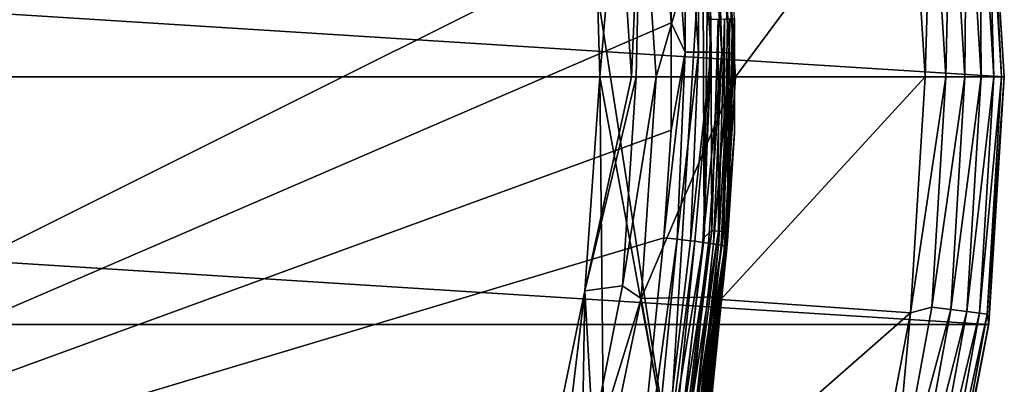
# Model space of a CAD drawing. Header units: metres. Extents: x -25 to 33, y -129 to 30.
# Tile 69 of 84: x 12.45 to 24.9, y -3.88 to 0.72. Entities that reach past the tile are written whole.
import ezdxf

# ---------------------------------------------------------------- set-up
doc = ezdxf.new("R2010")
doc.units = ezdxf.units.M
doc.layers.add('solid_BIDET-ACTIVO_SW0001', color=7, linetype='CONTINUOUS')

msp = doc.modelspace()

# ---------------------------------------------------------------- linework, layer by layer
at = {"layer": 'solid_BIDET-ACTIVO_SW0001'}
for points in [[(-24.701914, 3.130453, 9), (24.9, 0, 9), (-24.9, 0, 9)], [(-24.701914, 3.130453, 9), (24.701902, 3.130533, 9), (24.9, 0, 9)], [(24.684895, 2.997289, 13.257808), (24.866196, 0, 13.257808), (24.703655, 3.120798, 13)], [(24.701902, 3.130533, 9), (24.9, 0, 13), (24.9, 0, 9)], [(24.703655, 3.120798, 13), (24.9, 0, 13), (24.701902, 3.130533, 9)], [(24.703655, 3.120798, 13), (24.866196, 0, 13.257808), (24.9, 0, 13)], [(24.684895, 2.997289, 13.257808), (24.585842, 2.985262, 13.49932), (24.766418, 0, 13.49932)], [(24.684895, 2.997289, 13.257808), (24.766418, 0, 13.49932), (24.866196, 0, 13.257808)], [(21.314619, 2.814276, 14), (21.5, 0, 14), (23.714027, 2.980985, 14)], [(21.5, 0, 14), (23.9, 0, 14), (23.714027, 2.980985, 14)], [(23.982674, 2.912024, 13.965926), (23.714027, 2.980985, 14), (23.9, 0, 14)], [(23.982674, 2.912024, 13.965926), (23.9, 0, 14), (24.158819, 0, 13.965926)], [(24.222322, 2.941122, 13.865894), (23.982674, 2.912024, 13.965926), (24.158819, 0, 13.965926)], [(24.222322, 2.941122, 13.865894), (24.158819, 0, 13.965926), (24.400227, 0, 13.865894)], [(24.428061, 2.966104, 13.706737), (24.222322, 2.941122, 13.865894), (24.400227, 0, 13.865894)], [(24.428061, 2.966104, 13.706737), (24.400227, 0, 13.865894), (24.607477, 0, 13.706737)], [(24.585842, 2.985262, 13.49932), (24.428061, 2.966104, 13.706737), (24.607477, 0, 13.706737)], [(24.585842, 2.985262, 13.49932), (24.607477, 0, 13.706737), (24.766418, 0, 13.49932)], [(20.307232, 2.800897, 104), (20.014822, 2.635001, 106.319153), (20.187529, 0, 106.319153)], [(20.243784, 0, 106.018234), (20.307232, 2.800897, 104), (20.187529, 0, 106.319153)], [(20.243784, 0, 106.018234), (20.5, 0, 104), (20.307232, 2.800897, 104)], [(21.314629, 2.814207, 104), (20.307232, 2.800897, 104), (20.5, 0, 104)], [(21.5, 0, 104), (21.314629, 2.814207, 104), (20.5, 0, 104)], [(21.5, 0, 104), (21.5, 0, 14), (21.314619, 2.814276, 14)], [(21.5, 0, 104), (21.314619, 2.814276, 14), (21.314629, 2.814207, 104)], [(19.755627, 1.056534, 108), (19.783859, 0, 108), (20.014822, 2.635001, 106.319153)], [(19.783859, 0, 108), (20.187529, 0, 106.319153), (20.014822, 2.635001, 106.319153)], [(20.697477, 2.67318, 135.806335), (20.601532, 2.03639, 135.84935), (20.689005, 0.684573, 135.906418)], [(20.863894, 0.31289, 135.905334), (20.697477, 2.67318, 135.806335), (20.689005, 0.684573, 135.906418)], [(20.865593, 2.692371, 135.749344), (20.697477, 2.67318, 135.806335), (20.863894, 0.31289, 135.905334)], [(21.033808, 0.31266, 135.848816), (20.865593, 2.692371, 135.749344), (20.863894, 0.31289, 135.905334)], [(21.022911, 2.708567, 135.651749), (20.865593, 2.692371, 135.749344), (21.033808, 0.31266, 135.848816)], [(21.155401, 2.720166, 135.518311), (21.022911, 2.708567, 135.651749), (21.192749, 0.310478, 135.751419)], [(21.192749, 0.310478, 135.751419), (21.022911, 2.708567, 135.651749), (21.033808, 0.31266, 135.848816)], [(21.252306, 2.726228, 135.359879), (21.155401, 2.720166, 135.518311), (21.326445, 0.306362, 135.617889)], [(21.326445, 0.306362, 135.617889), (21.155401, 2.720166, 135.518311), (21.192749, 0.310478, 135.751419)], [(21.308912, 2.726714, 135.190598), (21.252306, 2.726228, 135.359879), (21.423973, 0.300651, 135.459137)], [(21.423973, 0.300651, 135.459137), (21.252306, 2.726228, 135.359879), (21.326445, 0.306362, 135.617889)], [(21.480585, 0.293909, 135.289444), (21.393021, 2.14212, 135.047516), (21.308912, 2.726714, 135.190598)], [(21.480585, 0.293909, 135.289444), (21.308912, 2.726714, 135.190598), (21.423973, 0.300651, 135.459137)], [(20.659338, -4.751601, 108), (19.755627, 1.056534, 108), (21.0898, 2.158789, 108)], [(21.103172, -2.029966, 108), (20.659338, -4.751601, 108), (21.0898, 2.158789, 108)], [(21.103172, -2.029966, 108), (21.0898, 2.158789, 108), (21.150757, 1.444128, 108)], [(21.480585, 0.293909, 135.289444), (21.487328, 0.738106, 135.104538), (21.393021, 2.14212, 135.047516)], [(-0.04595, 1.337608, 135.848923), (0.278792, -8.116108, 136.323303), (20.601532, 2.03639, 135.84935)], [(0.278792, -8.116108, 136.323303), (20.689005, 0.684573, 135.906418), (20.601532, 2.03639, 135.84935)], [(21.103172, -2.029966, 108), (21.150757, 1.444128, 108), (21.187504, 0.727807, 108)], [(20.659338, -4.751601, 108), (19.783859, 0, 108), (19.755627, 1.056534, 108)], [(0.278792, -8.116108, 136.323303), (20.686722, -0.671881, 135.967117), (20.689005, 0.684573, 135.906418)], [(20.863894, 0.31289, 135.905334), (20.689005, 0.684573, 135.906418), (20.686722, -0.671881, 135.967117)], [(21.20397, -1.941885, 108.014687), (21.103172, -2.029966, 108), (21.187504, 0.727807, 108)], [(21.20397, -1.941885, 108.014687), (21.187504, 0.727807, 108), (21.280153, 0.730989, 108.014687)], [(21.287329, -1.949519, 108.05735), (21.20397, -1.941885, 108.014687), (21.280153, 0.730989, 108.014687)], [(21.287329, -1.949519, 108.05735), (21.280153, 0.730989, 108.014687), (21.363811, 0.733863, 108.05735)], [(21.353456, -1.955575, 108.123817), (21.287329, -1.949519, 108.05735), (21.363811, 0.733863, 108.05735)], [(21.353456, -1.955575, 108.123817), (21.399511, 0.735089, 108.087868), (21.430176, 0.736143, 108.123817)], [(21.395866, -1.959459, 108.207565), (21.353456, -1.955575, 108.123817), (21.430176, 0.736143, 108.123817)], [(21.353456, -1.955575, 108.123817), (21.363811, 0.733863, 108.05735), (21.399511, 0.735089, 108.087868)], [(21.395866, -1.959459, 108.207565), (21.430176, 0.736143, 108.123817), (21.464504, 0.737322, 108.185196)], [(21.395866, -1.959459, 108.207565), (21.464504, 0.737322, 108.185196), (21.400175, -2.069426, 108.300003)], [(21.400175, -2.069426, 108.300003), (21.464504, 0.737322, 108.185196), (21.487328, 0.738106, 108.300003)], [(21.400175, -2.069426, 108.300003), (21.487328, 0.738106, 108.300003), (21.488333, -0.708202, 135.166733)], [(21.488333, -0.708202, 135.166733), (21.487328, 0.738106, 135.104538), (21.480585, 0.293909, 135.289444)], [(21.488333, -0.708202, 135.166733), (21.487328, 0.738106, 108.300003), (21.487328, 0.738106, 135.104538)], [(20.863894, 0.31289, 135.905334), (20.594706, -2.032993, 136.031494), (20.762144, -2.050653, 136.014725)], [(20.863894, 0.31289, 135.905334), (20.686722, -0.671881, 135.967117), (20.594706, -2.032993, 136.031494)], [(21.033808, 0.31266, 135.848816), (20.863894, 0.31289, 135.905334), (20.762144, -2.050653, 136.014725)], [(21.033808, 0.31266, 135.848816), (20.762144, -2.050653, 136.014725), (20.932585, -2.070544, 135.958221)], [(21.192749, 0.310478, 135.751419), (21.033808, 0.31266, 135.848816), (20.932585, -2.070544, 135.958221)], [(21.192749, 0.310478, 135.751419), (20.932585, -2.070544, 135.958221), (20.986061, -2.07725, 135.930923)], [(21.192749, 0.310478, 135.751419), (20.986061, -2.07725, 135.930923), (21.089499, -2.091012, 135.861847)], [(21.326445, 0.306362, 135.617889), (21.192749, 0.310478, 135.751419), (21.089499, -2.091012, 135.861847)], [(21.326445, 0.306362, 135.617889), (21.089499, -2.091012, 135.861847), (21.160103, -2.101168, 135.799011)], [(21.326445, 0.306362, 135.617889), (21.160103, -2.101168, 135.799011), (21.222775, -2.110917, 135.728119)], [(21.423973, 0.300651, 135.459137), (21.326445, 0.306362, 135.617889), (21.222775, -2.110917, 135.728119)], [(21.423973, 0.300651, 135.459137), (21.222775, -2.110917, 135.728119), (21.286098, -2.121854, 135.634109)], [(21.423973, 0.300651, 135.459137), (21.286098, -2.121854, 135.634109), (21.318844, -2.128231, 135.570663)], [(21.480585, 0.293909, 135.289444), (21.423973, 0.300651, 135.459137), (21.318844, -2.128231, 135.570663)], [(21.480585, 0.293909, 135.289444), (21.318844, -2.128231, 135.570663), (21.365959, -2.139365, 135.439056)], [(21.488333, -0.708202, 135.166733), (21.480585, 0.293909, 135.289444), (21.365959, -2.139365, 135.439056)], [(-24.9, 0, 9), (24.9, 0, 9), (24.701914, -3.130453, 9)], [(19.597826, -2.703045, 108), (20.187529, 0, 106.319153), (19.783859, 0, 108)], [(19.597826, -2.703045, 108), (20.243784, 0, 106.018234), (20.187529, 0, 106.319153)], [(19.860678, -7.415759, 108), (19.597826, -2.703045, 108), (19.783859, 0, 108)], [(20.070595, -2.642344, 106.018234), (20.243784, 0, 106.018234), (19.597826, -2.703045, 108)], [(20.659338, -4.751601, 108), (19.860678, -7.415759, 108), (19.783859, 0, 108)], [(20.070595, -2.642344, 106.018234), (20.5, 0, 104), (20.243784, 0, 106.018234)], [(20.070595, -2.642344, 106.018234), (20.307243, -2.800821, 104), (20.5, 0, 104)], [(20.307243, -2.800821, 104), (21.5, 0, 104), (20.5, 0, 104)], [(20.307243, -2.800821, 104), (21.318968, -2.781286, 104), (21.5, 0, 104)], [(21.314629, -2.814207, 14), (23.714098, -2.980531, 14), (23.9, 0, 14)], [(21.314629, -2.814207, 14), (23.9, 0, 14), (21.5, 0, 14)], [(21.318968, -2.781286, 104), (21.314629, -2.814207, 14), (21.5, 0, 14)], [(21.318968, -2.781286, 104), (21.5, 0, 14), (21.5, 0, 104)], [(24.158819, 0, 13.965926), (23.9, 0, 14), (23.714098, -2.980531, 14)], [(23.982674, -2.912024, 13.965926), (24.158819, 0, 13.965926), (23.714098, -2.980531, 14)], [(24.400227, 0, 13.865894), (24.158819, 0, 13.965926), (23.982674, -2.912024, 13.965926)], [(24.222322, -2.941122, 13.865894), (24.400227, 0, 13.865894), (23.982674, -2.912024, 13.965926)], [(24.607477, 0, 13.706737), (24.400227, 0, 13.865894), (24.222322, -2.941122, 13.865894)], [(24.428061, -2.966104, 13.706737), (24.607477, 0, 13.706737), (24.222322, -2.941122, 13.865894)], [(24.766418, 0, 13.49932), (24.607477, 0, 13.706737), (24.428061, -2.966104, 13.706737)], [(24.585842, -2.985262, 13.49932), (24.766418, 0, 13.49932), (24.428061, -2.966104, 13.706737)], [(24.585842, -2.985262, 13.49932), (24.684895, -2.997289, 13.257808), (24.866196, 0, 13.257808)], [(24.585842, -2.985262, 13.49932), (24.866196, 0, 13.257808), (24.766418, 0, 13.49932)], [(24.9, 0, 13), (24.866196, 0, 13.257808), (24.684895, -2.997289, 13.257808)], [(24.703655, -3.120798, 13), (24.9, 0, 13), (24.684895, -2.997289, 13.257808)], [(24.701914, -3.130453, 9), (24.9, 0, 9), (24.703655, -3.120798, 13)], [(24.9, 0, 9), (24.9, 0, 13), (24.703655, -3.120798, 13)], [(-24.9, 0, 9), (24.701914, -3.130453, 9), (-24.701902, -3.130533, 9)], [(0.278792, -8.116108, 136.323303), (20.594706, -2.032993, 136.031494), (20.686722, -0.671881, 135.967117)], [(21.488333, -0.708202, 135.166733), (21.365959, -2.139365, 135.439056), (21.392027, -2.152024, 135.232452)], [(21.400175, -2.069426, 108.300003), (21.488333, -0.708202, 135.166733), (21.392027, -2.152024, 135.232452)], [(21.20397, -1.941885, 108.014687), (20.793388, -4.584135, 108.014687), (21.103172, -2.029966, 108)], [(20.875132, -4.602157, 108.05735), (20.793388, -4.584135, 108.014687), (21.20397, -1.941885, 108.014687)], [(21.287329, -1.949519, 108.05735), (20.875132, -4.602157, 108.05735), (21.20397, -1.941885, 108.014687)], [(20.93998, -4.616453, 108.123817), (20.875132, -4.602157, 108.05735), (21.287329, -1.949519, 108.05735)], [(21.353456, -1.955575, 108.123817), (20.93998, -4.616453, 108.123817), (21.287329, -1.949519, 108.05735)], [(20.981569, -4.625622, 108.207565), (20.93998, -4.616453, 108.123817), (21.353456, -1.955575, 108.123817)], [(21.395866, -1.959459, 108.207565), (20.981569, -4.625622, 108.207565), (21.353456, -1.955575, 108.123817)], [(21.395866, -1.959459, 108.207565), (21.400175, -2.069426, 108.300003), (20.981569, -4.625622, 108.207565)], [(0.278792, -8.116108, 136.323303), (20.118519, -6.748091, 136.282806), (20.594706, -2.032993, 136.031494)], [(20.002634, -9.863201, 136.449768), (20.762144, -2.050653, 136.014725), (20.118519, -6.748091, 136.282806)], [(20.932585, -2.070544, 135.958221), (20.762144, -2.050653, 136.014725), (20.002634, -9.863201, 136.449768)], [(20.986061, -2.07725, 135.930923), (20.932585, -2.070544, 135.958221), (20.002634, -9.863201, 136.449768)], [(20.198948, -9.887923, 136.372711), (20.986061, -2.07725, 135.930923), (20.002634, -9.863201, 136.449768)], [(20.762144, -2.050653, 136.014725), (20.594706, -2.032993, 136.031494), (20.118519, -6.748091, 136.282806)], [(21.089499, -2.091012, 135.861847), (20.986061, -2.07725, 135.930923), (20.198948, -9.887923, 136.372711)], [(21.160103, -2.101168, 135.799011), (21.089499, -2.091012, 135.861847), (20.198948, -9.887923, 136.372711)], [(20.373528, -9.914001, 136.240768), (21.160103, -2.101168, 135.799011), (20.198948, -9.887923, 136.372711)], [(21.222775, -2.110917, 135.728119), (21.160103, -2.101168, 135.799011), (20.373528, -9.914001, 136.240768)], [(21.286098, -2.121854, 135.634109), (21.222775, -2.110917, 135.728119), (20.373528, -9.914001, 136.240768)], [(20.793388, -4.584135, 108.014687), (20.659338, -4.751601, 108), (21.103172, -2.029966, 108)], [(20.947758, -4.841635, 108.300003), (21.400175, -2.069426, 108.300003), (21.018131, -4.526381, 126.771698)], [(20.981569, -4.625622, 108.207565), (21.400175, -2.069426, 108.300003), (20.947758, -4.841635, 108.300003)], [(21.400175, -2.069426, 108.300003), (21.157679, -3.821339, 126.771698), (21.018131, -4.526381, 126.771698)], [(21.400175, -2.069426, 108.300003), (21.275946, -3.095826, 126.771698), (21.157679, -3.821339, 126.771698)], [(21.400175, -2.069426, 108.300003), (21.371138, -2.350423, 126.771698), (21.275946, -3.095826, 126.771698)], [(21.400175, -2.069426, 108.300003), (21.381813, -2.251236, 126.771698), (21.371138, -2.350423, 126.771698)], [(21.400175, -2.069426, 108.300003), (21.392027, -2.152023, 126.771698), (21.381813, -2.251236, 126.771698)], [(21.400175, -2.069426, 108.300003), (21.392027, -2.152025, 127.390312), (21.392027, -2.152023, 126.771698)], [(21.400175, -2.069426, 108.300003), (21.392027, -2.152022, 127.511948), (21.392027, -2.152025, 127.390312)], [(21.400175, -2.069426, 108.300003), (21.392027, -2.15202, 128.00885), (21.392027, -2.152022, 127.511948)], [(21.400175, -2.069426, 108.300003), (21.392027, -2.152024, 128.229004), (21.392027, -2.15202, 128.00885)], [(21.400175, -2.069426, 108.300003), (21.392027, -2.152024, 135.232452), (21.392027, -2.152024, 128.229004)], [(20.505272, -9.938543, 136.065826), (21.286098, -2.121854, 135.634109), (20.373528, -9.914001, 136.240768)], [(21.318844, -2.128231, 135.570663), (21.286098, -2.121854, 135.634109), (20.505272, -9.938543, 136.065826)], [(21.365959, -2.139365, 135.439056), (21.318844, -2.128231, 135.570663), (20.505272, -9.938543, 136.065826)], [(20.58231, -9.95899, 135.869064), (21.365959, -2.139365, 135.439056), (20.505272, -9.938543, 136.065826)], [(21.392027, -2.152024, 135.232452), (21.365959, -2.139365, 135.439056), (20.58231, -9.95899, 135.869064)], [(20.769449, -8.340696, 135.574173), (21.392027, -2.152024, 135.232452), (20.58231, -9.95899, 135.869064)], [(20.769449, -8.340696, 135.574173), (21.298641, -3.080305, 130.403183), (21.392027, -2.152024, 135.232452)], [(21.286705, -3.047713, 129.113312), (21.299995, -2.921725, 128.540054), (21.389448, -2.177653, 128.626083)], [(21.386076, -2.21117, 128.826782), (21.286705, -3.047713, 129.113312), (21.389448, -2.177653, 128.626083)], [(21.386076, -2.21117, 128.826782), (21.375143, -2.319859, 129.219772), (21.286705, -3.047713, 129.113312)], [(21.392027, -2.152024, 135.232452), (21.298641, -3.080305, 130.403183), (21.311537, -2.952126, 130.272675)], [(21.299995, -2.921725, 128.540054), (21.302509, -2.901743, 127.951126), (21.392027, -2.15202, 128.00885)], [(21.392027, -2.152024, 128.229004), (21.299995, -2.921725, 128.540054), (21.392027, -2.15202, 128.00885)], [(21.392027, -2.152024, 128.229004), (21.389448, -2.177653, 128.626083), (21.299995, -2.921725, 128.540054)], [(21.392027, -2.152022, 127.511948), (21.392027, -2.15202, 128.00885), (21.302509, -2.901743, 127.951126)], [(21.392027, -2.152022, 127.511948), (21.302509, -2.901743, 127.951126), (21.392027, -2.152025, 127.390312)], [(21.302509, -2.901743, 127.951126), (21.302645, -2.904107, 127.36113), (21.392027, -2.152025, 127.390312)], [(21.392027, -2.152023, 126.771698), (21.392027, -2.152025, 127.390312), (21.302645, -2.904107, 127.36113)], [(21.381813, -2.251236, 126.771698), (21.392027, -2.152023, 126.771698), (21.302645, -2.904107, 127.36113)], [(21.392027, -2.152024, 135.232452), (21.311537, -2.952126, 130.272675), (21.338451, -2.684582, 129.93924)], [(21.392027, -2.152024, 135.232452), (21.338451, -2.684582, 129.93924), (21.348705, -2.582651, 129.781174)], [(21.392027, -2.152024, 135.232452), (21.348705, -2.582651, 129.781174), (21.367977, -2.391088, 129.40332)], [(21.392027, -2.152024, 135.232452), (21.367977, -2.391088, 129.40332), (21.375143, -2.319859, 129.219772)], [(21.392027, -2.152024, 135.232452), (21.375143, -2.319859, 129.219772), (21.386076, -2.21117, 128.826782)], [(21.392027, -2.152024, 135.232452), (21.386076, -2.21117, 128.826782), (21.389448, -2.177653, 128.626083)], [(21.392027, -2.152024, 135.232452), (21.389448, -2.177653, 128.626083), (21.392027, -2.152024, 128.229004)], [(21.302645, -2.904107, 127.36113), (21.275946, -3.095826, 126.771698), (21.371138, -2.350423, 126.771698)], [(21.348705, -2.582651, 129.781174), (21.286705, -3.047713, 129.113312), (21.375143, -2.319859, 129.219772)], [(21.381813, -2.251236, 126.771698), (21.302645, -2.904107, 127.36113), (21.371138, -2.350423, 126.771698)], [(21.367977, -2.391088, 129.40332), (21.348705, -2.582651, 129.781174), (21.375143, -2.319859, 129.219772)], [(21.348705, -2.582651, 129.781174), (21.261915, -3.287518, 129.64975), (21.286705, -3.047713, 129.113312)], [(21.338451, -2.684582, 129.93924), (21.261915, -3.287518, 129.64975), (21.348705, -2.582651, 129.781174)], [(18.720873, -9.94728, 108), (19.05024, -5.335181, 108), (19.597826, -2.703045, 108)], [(19.860678, -7.415759, 108), (18.720873, -9.94728, 108), (19.597826, -2.703045, 108)], [(19.553993, -5.239477, 106.018234), (19.597826, -2.703045, 108), (19.05024, -5.335181, 108)], [(20.070595, -2.642344, 106.018234), (19.553993, -5.239477, 106.018234), (20.307243, -2.800821, 104)], [(20.070595, -2.642344, 106.018234), (19.597826, -2.703045, 108), (19.553993, -5.239477, 106.018234)], [(21.338451, -2.684582, 129.93924), (21.226797, -3.630082, 130.125122), (21.261915, -3.287518, 129.64975)], [(21.338451, -2.684582, 129.93924), (21.311537, -2.952126, 130.272675), (21.226797, -3.630082, 130.125122)], [(19.553993, -5.239477, 106.018234), (19.739864, -5.528167, 104), (20.307243, -2.800821, 104)], [(20.307243, -2.800821, 104), (19.739864, -5.528167, 104), (20.784306, -5.498952, 104)], [(20.307243, -2.800821, 104), (20.784306, -5.498952, 104), (21.318968, -2.781286, 104)], [(21.314629, -2.814207, 14), (20.767353, -5.562524, 14), (23.714098, -2.980531, 14)], [(20.784306, -5.498952, 104), (20.767353, -5.562524, 14), (21.314629, -2.814207, 14)], [(20.784306, -5.498952, 104), (21.314629, -2.814207, 14), (21.318968, -2.781286, 104)], [(20.767353, -5.562524, 14), (23.156534, -5.909656, 14), (23.714098, -2.980531, 14)], [(21.167625, -3.778655, 129.009888), (21.180939, -3.666822, 128.461105), (21.299995, -2.921725, 128.540054)], [(21.286705, -3.047713, 129.113312), (21.167625, -3.778655, 129.009888), (21.299995, -2.921725, 128.540054)], [(21.180939, -3.666822, 128.461105), (21.184397, -3.65078, 127.898407), (21.302509, -2.901743, 127.951126)], [(21.299995, -2.921725, 128.540054), (21.180939, -3.666822, 128.461105), (21.302509, -2.901743, 127.951126)], [(21.182829, -4.061278, 130.520523), (21.226797, -3.630082, 130.125122), (21.311537, -2.952126, 130.272675)], [(21.298641, -3.080305, 130.403183), (21.182829, -4.061278, 130.520523), (21.311537, -2.952126, 130.272675)], [(21.302509, -2.901743, 127.951126), (21.184397, -3.65078, 127.898407), (21.302645, -2.904107, 127.36113)], [(21.184397, -3.65078, 127.898407), (21.185669, -3.654039, 127.334785), (21.302645, -2.904107, 127.36113)], [(21.302645, -2.904107, 127.36113), (21.185669, -3.654039, 127.334785), (21.275946, -3.095826, 126.771698)], [(23.456808, -5.781584, 13.965926), (23.714098, -2.980531, 14), (23.156534, -5.909656, 14)], [(23.456808, -5.781584, 13.965926), (23.982674, -2.912024, 13.965926), (23.714098, -2.980531, 14)], [(24.222322, -2.941122, 13.865894), (23.982674, -2.912024, 13.965926), (23.456808, -5.781584, 13.965926)], [(23.6912, -5.839356, 13.865894), (24.222322, -2.941122, 13.865894), (23.456808, -5.781584, 13.965926)], [(24.428061, -2.966104, 13.706737), (24.222322, -2.941122, 13.865894), (23.6912, -5.839356, 13.865894)], [(23.892427, -5.888955, 13.706737), (24.428061, -2.966104, 13.706737), (23.6912, -5.839356, 13.865894)], [(24.585842, -2.985262, 13.49932), (24.428061, -2.966104, 13.706737), (23.892427, -5.888955, 13.706737)], [(24.046751, -5.926992, 13.49932), (24.585842, -2.985262, 13.49932), (23.892427, -5.888955, 13.706737)], [(24.046751, -5.926992, 13.49932), (24.684895, -2.997289, 13.257808), (24.585842, -2.985262, 13.49932)], [(20.769449, -8.340696, 135.574173), (21.265207, -3.412658, 130.677002), (21.298641, -3.080305, 130.403183)], [(21.185669, -3.654039, 127.334785), (21.157679, -3.821339, 126.771698), (21.275946, -3.095826, 126.771698)], [(21.261915, -3.287518, 129.64975), (21.167625, -3.778655, 129.009888), (21.286705, -3.047713, 129.113312)], [(21.298641, -3.080305, 130.403183), (21.265207, -3.412658, 130.677002), (21.182829, -4.061278, 130.520523)], [(24.046751, -5.926992, 13.49932), (24.143629, -5.950871, 13.257808), (24.684895, -2.997289, 13.257808)], [(24.703655, -3.120798, 13), (24.684895, -2.997289, 13.257808), (24.143629, -5.950871, 13.257808)], [(-24.701902, -3.130533, 9), (24.701914, -3.130453, 9), (24.117872, -6.189526, 9)], [(-24.701902, -3.130533, 9), (24.117872, -6.189526, 9), (-24.117832, -6.189676, 9)], [(24.117722, -6.192378, 13), (24.703655, -3.120798, 13), (24.143629, -5.950871, 13.257808)], [(24.701914, -3.130453, 9), (24.703655, -3.120798, 13), (24.117722, -6.192378, 13)], [(24.117872, -6.189526, 9), (24.701914, -3.130453, 9), (24.117722, -6.192378, 13)], [(21.261915, -3.287518, 129.64975), (21.143358, -3.998479, 129.525192), (21.167625, -3.778655, 129.009888)], [(21.226797, -3.630082, 130.125122), (21.143358, -3.998479, 129.525192), (21.261915, -3.287518, 129.64975)], [(20.769449, -8.340696, 135.574173), (21.250259, -3.561242, 130.775986), (21.265207, -3.412658, 130.677002)], [(21.131809, -4.563526, 130.819748), (21.182829, -4.061278, 130.520523), (21.265207, -3.412658, 130.677002)], [(21.250259, -3.561242, 130.775986), (21.131809, -4.563526, 130.819748), (21.265207, -3.412658, 130.677002)], [(20.769449, -8.340696, 135.574173), (21.211384, -3.947687, 130.980972), (21.250259, -3.561242, 130.775986)], [(21.250259, -3.561242, 130.775986), (21.211384, -3.947687, 130.980972), (21.131809, -4.563526, 130.819748)], [(21.019476, -4.509008, 128.9133), (21.033564, -4.409585, 128.387344), (21.180939, -3.666822, 128.461105)], [(21.167625, -3.778655, 129.009888), (21.019476, -4.509008, 128.9133), (21.180939, -3.666822, 128.461105)], [(21.033564, -4.409585, 128.387344), (21.038689, -4.396157, 127.849159), (21.184397, -3.65078, 127.898407)], [(21.180939, -3.666822, 128.461105), (21.033564, -4.409585, 128.387344), (21.184397, -3.65078, 127.898407)], [(21.184397, -3.65078, 127.898407), (21.038689, -4.396157, 127.849159), (21.185669, -3.654039, 127.334785)], [(21.038689, -4.396157, 127.849159), (21.041819, -4.399134, 127.310165), (21.185669, -3.654039, 127.334785)], [(21.185669, -3.654039, 127.334785), (21.041819, -4.399134, 127.310165), (21.157679, -3.821339, 126.771698)], [(21.066687, -4.719601, 130.370132), (21.109238, -4.316448, 129.984619), (21.226797, -3.630082, 130.125122)], [(21.182829, -4.061278, 130.520523), (21.066687, -4.719601, 130.370132), (21.226797, -3.630082, 130.125122)], [(21.226797, -3.630082, 130.125122), (21.109238, -4.316448, 129.984619), (21.143358, -3.998479, 129.525192)], [(21.041819, -4.399134, 127.310165), (21.018131, -4.526381, 126.771698), (21.157679, -3.821339, 126.771698)], [(21.143358, -3.998479, 129.525192), (21.019476, -4.509008, 128.9133), (21.167625, -3.778655, 129.009888)]]:
    msp.add_3dface(points, dxfattribs=at)

doc.saveas('drawing.dxf')
